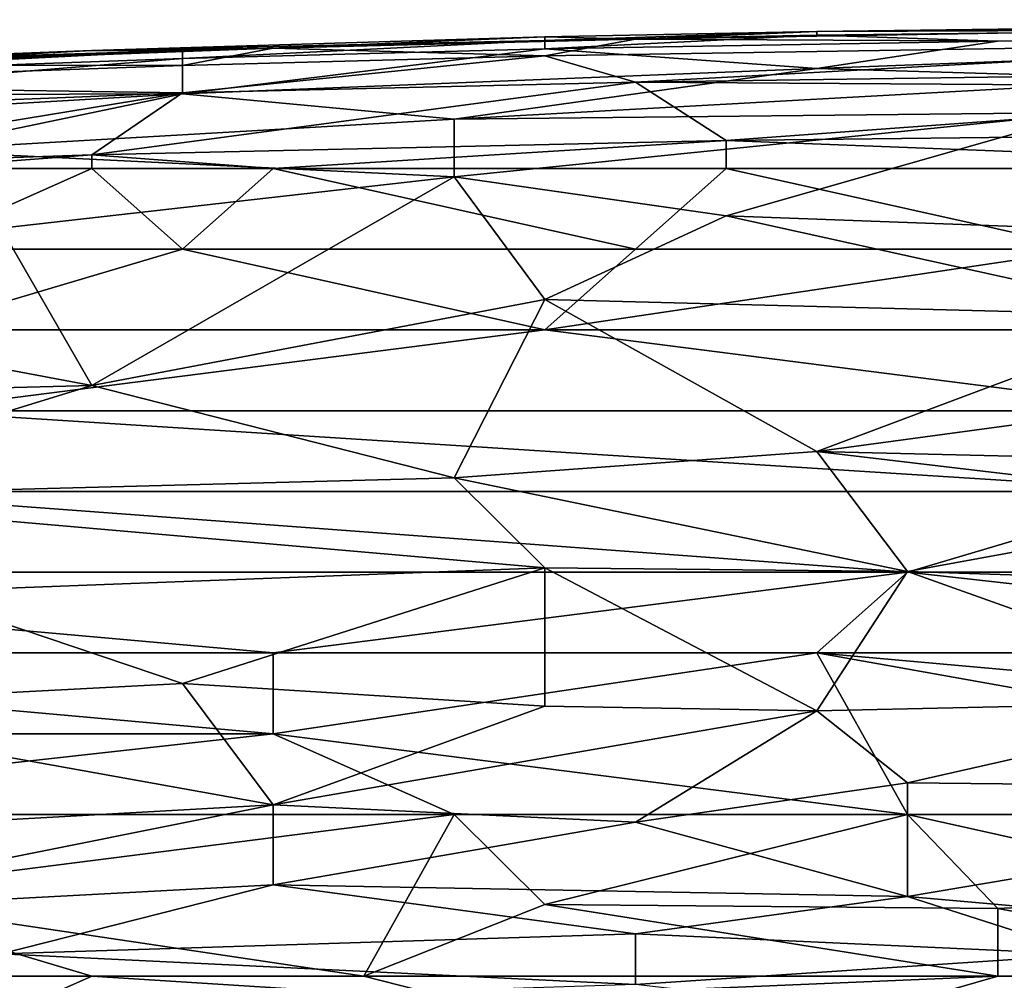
# Model space of a CAD drawing. Extents: x -1.05 to 1.05, y -0.36 to 0.36.
# Tile 96 of 226: x -0.5574 to -0.4948, y 0.2963 to 0.3573. Entities that reach past the tile are written whole.
import ezdxf

# ---------------------------------------------------------------- set-up
doc = ezdxf.new("R2010")
doc.units = 0

msp = doc.modelspace()

# ---------------------------------------------------------------- linework, layer by layer
for points in [[(-0.506717, 0.356566, 0.804687), (-0.48368, 0.356659, 0.809601), (-0.449125, 0.35732, 0.804687)], [(-0.506717, 0.356566, 0.804687), (-0.449125, 0.35732, 0.804687), (-0.449125, 0.357007, 0.799772)], [(-0.506717, 0.356339, 0.799772), (-0.506717, 0.356566, 0.804687), (-0.449125, 0.357007, 0.799772)], [(-0.506717, 0.356339, 0.799772), (-0.449125, 0.357007, 0.799772), (-0.495199, 0.355954, 0.794857)], [(-0.495199, 0.355954, 0.794857), (-0.449125, 0.357007, 0.799772), (-0.449125, 0.356397, 0.794857)], [(-0.552791, 0.355365, 0.804687), (-0.541273, 0.355503, 0.809601), (-0.523995, 0.356233, 0.804687)], [(-0.552791, 0.355365, 0.804687), (-0.523995, 0.356233, 0.804687), (-0.523995, 0.355998, 0.799772)], [(-0.541273, 0.355503, 0.809601), (-0.518236, 0.356089, 0.809601), (-0.523995, 0.356233, 0.804687)], [(-0.523995, 0.356233, 0.804687), (-0.518236, 0.356089, 0.809601), (-0.506717, 0.356566, 0.804687)], [(-0.523995, 0.355998, 0.799772), (-0.506717, 0.356566, 0.804687), (-0.506717, 0.356339, 0.799772)], [(-0.523995, 0.356233, 0.804687), (-0.506717, 0.356566, 0.804687), (-0.523995, 0.355998, 0.799772)], [(-0.523995, 0.35547, 0.794857), (-0.506717, 0.356339, 0.799772), (-0.495199, 0.355954, 0.794857)], [(-0.523995, 0.355998, 0.799772), (-0.506717, 0.356339, 0.799772), (-0.523995, 0.35547, 0.794857)], [(-0.518236, 0.356089, 0.809601), (-0.472162, 0.355859, 0.814516), (-0.48368, 0.356659, 0.809601)], [(-0.518236, 0.356089, 0.809601), (-0.48368, 0.356659, 0.809601), (-0.506717, 0.356566, 0.804687)], [(-0.506717, 0.354218, 0.785027), (-0.495199, 0.355954, 0.794857), (-0.449125, 0.356397, 0.794857)], [(-0.506717, 0.354218, 0.785027), (-0.449125, 0.356397, 0.794857), (-0.48368, 0.353543, 0.780112)], [(-0.570069, 0.354424, 0.809601), (-0.547032, 0.354406, 0.814516), (-0.541273, 0.355503, 0.809601)], [(-0.570069, 0.354424, 0.809601), (-0.541273, 0.355503, 0.809601), (-0.552791, 0.355365, 0.804687)], [(-0.547032, 0.355366, 0.799772), (-0.552791, 0.355365, 0.804687), (-0.523995, 0.355998, 0.799772)], [(-0.547032, 0.355366, 0.799772), (-0.523995, 0.355998, 0.799772), (-0.547032, 0.354849, 0.794857)], [(-0.547032, 0.354849, 0.794857), (-0.523995, 0.355998, 0.799772), (-0.523995, 0.35547, 0.794857)], [(-0.547032, 0.354406, 0.814516), (-0.523995, 0.355024, 0.814516), (-0.541273, 0.355503, 0.809601)], [(-0.547032, 0.352615, 0.780112), (-0.523995, 0.35547, 0.794857), (-0.506717, 0.354218, 0.785027)], [(-0.547032, 0.354849, 0.794857), (-0.523995, 0.35547, 0.794857), (-0.547032, 0.352615, 0.780112)], [(-0.541273, 0.355503, 0.809601), (-0.523995, 0.355024, 0.814516), (-0.518236, 0.356089, 0.809601)], [(-0.523995, 0.355024, 0.814516), (-0.472162, 0.355859, 0.814516), (-0.518236, 0.356089, 0.809601)], [(-0.523995, 0.35547, 0.794857), (-0.495199, 0.355954, 0.794857), (-0.506717, 0.354218, 0.785027)], [(-0.523995, 0.355024, 0.814516), (-0.518236, 0.353356, 0.819431), (-0.472162, 0.355859, 0.814516)], [(-0.518236, 0.353356, 0.819431), (-0.477921, 0.353913, 0.819431), (-0.472162, 0.355859, 0.814516)], [(-0.581588, 0.353613, 0.794857), (-0.547032, 0.355366, 0.799772), (-0.547032, 0.354849, 0.794857)], [(-0.581588, 0.354063, 0.799772), (-0.575828, 0.354479, 0.804687), (-0.547032, 0.355366, 0.799772)], [(-0.581588, 0.354063, 0.799772), (-0.547032, 0.355366, 0.799772), (-0.581588, 0.353613, 0.794857)], [(-0.575828, 0.352531, 0.785027), (-0.581588, 0.353613, 0.794857), (-0.547032, 0.354849, 0.794857)], [(-0.575828, 0.354479, 0.804687), (-0.552791, 0.355365, 0.804687), (-0.547032, 0.355366, 0.799772)], [(-0.575828, 0.354479, 0.804687), (-0.570069, 0.354424, 0.809601), (-0.552791, 0.355365, 0.804687)], [(-0.575828, 0.352531, 0.785027), (-0.547032, 0.354849, 0.794857), (-0.547032, 0.352615, 0.780112)], [(-0.518236, 0.353356, 0.819431), (-0.523995, 0.355024, 0.814516), (-0.547032, 0.352665, 0.819431)], [(-0.523995, 0.355024, 0.814516), (-0.547032, 0.354406, 0.814516), (-0.547032, 0.352665, 0.819431)], [(-0.581588, 0.353185, 0.814516), (-0.547032, 0.354406, 0.814516), (-0.570069, 0.354424, 0.809601)], [(-0.581588, 0.353185, 0.814516), (-0.547032, 0.352665, 0.819431), (-0.547032, 0.354406, 0.814516)], [(-0.506717, 0.354218, 0.785027), (-0.529754, 0.350994, 0.770282), (-0.547032, 0.352615, 0.780112)], [(-0.529754, 0.350994, 0.770282), (-0.506717, 0.354218, 0.785027), (-0.48368, 0.353543, 0.780112)], [(-0.518236, 0.353356, 0.819431), (-0.466402, 0.353001, 0.821052), (-0.477921, 0.353913, 0.819431)], [(-0.547032, 0.352665, 0.819431), (-0.581588, 0.353185, 0.814516), (-0.581588, 0.35129, 0.819431)], [(-0.518236, 0.353356, 0.819431), (-0.552791, 0.348731, 0.824346), (-0.512476, 0.34964, 0.824346)], [(-0.547032, 0.352665, 0.819431), (-0.552791, 0.348731, 0.824346), (-0.518236, 0.353356, 0.819431)], [(-0.529754, 0.350994, 0.770282), (-0.48368, 0.353543, 0.780112), (-0.489439, 0.351424, 0.770282)], [(-0.466402, 0.353001, 0.821052), (-0.518236, 0.353356, 0.819431), (-0.512476, 0.34964, 0.824346)], [(-0.454884, 0.350294, 0.824346), (-0.466402, 0.353001, 0.821052), (-0.512476, 0.34964, 0.824346)], [(-0.581588, 0.35129, 0.819431), (-0.575828, 0.347951, 0.824346), (-0.547032, 0.352665, 0.819431)], [(-0.581588, 0.3506, 0.775197), (-0.547032, 0.352615, 0.780112), (-0.56431, 0.349, 0.765368)], [(-0.581588, 0.3506, 0.775197), (-0.575828, 0.352531, 0.785027), (-0.547032, 0.352615, 0.780112)], [(-0.575828, 0.347951, 0.824346), (-0.552791, 0.348731, 0.824346), (-0.547032, 0.352665, 0.819431)], [(-0.547032, 0.352615, 0.780112), (-0.529754, 0.350994, 0.770282), (-0.56431, 0.349, 0.765368)], [(-0.489439, 0.351424, 0.770282), (-0.512476, 0.344856, 0.745708), (-0.529754, 0.347336, 0.755538)], [(-0.529754, 0.350994, 0.770282), (-0.489439, 0.351424, 0.770282), (-0.529754, 0.347336, 0.755538)], [(-0.449125, 0.342531, 0.735878), (-0.512476, 0.344856, 0.745708), (-0.489439, 0.351424, 0.770282)], [(-0.529754, 0.350994, 0.770282), (-0.529754, 0.347336, 0.755538), (-0.56431, 0.349, 0.765368)], [(-0.512476, 0.34964, 0.824346), (-0.466402, 0.347868, 0.825978), (-0.454884, 0.350294, 0.824346)], [(-0.552791, 0.348731, 0.824346), (-0.541273, 0.347868, 0.825291), (-0.512476, 0.34964, 0.824346)], [(-0.541273, 0.347868, 0.825291), (-0.512476, 0.347868, 0.82566), (-0.512476, 0.34964, 0.824346)], [(-0.512476, 0.347868, 0.82566), (-0.466402, 0.347868, 0.825978), (-0.512476, 0.34964, 0.824346)], [(-0.575828, 0.347951, 0.824346), (-0.56431, 0.347868, 0.824768), (-0.552791, 0.348731, 0.824346)], [(-0.55855, 0.344066, 0.745708), (-0.56431, 0.349, 0.765368), (-0.529754, 0.347336, 0.755538)], [(-0.56431, 0.347868, 0.824768), (-0.552791, 0.347868, 0.825053), (-0.552791, 0.348731, 0.824346)], [(-0.552791, 0.347868, 0.825053), (-0.541273, 0.347868, 0.825291), (-0.552791, 0.348731, 0.824346)], [(-0.56431, 0.342734, 0.826897), (-0.547032, 0.342734, 0.827018), (-0.552791, 0.347868, 0.825053)], [(-0.56431, 0.342734, 0.826897), (-0.552791, 0.347868, 0.825053), (-0.56431, 0.347868, 0.824768)], [(-0.552791, 0.334067, 0.706389), (-0.55855, 0.344066, 0.745708), (-0.529754, 0.347336, 0.755538)], [(-0.547032, 0.342734, 0.827018), (-0.541273, 0.347868, 0.825291), (-0.552791, 0.347868, 0.825053)], [(-0.552791, 0.334067, 0.706389), (-0.529754, 0.347336, 0.755538), (-0.523995, 0.339532, 0.726049)], [(-0.547032, 0.342734, 0.827018), (-0.518236, 0.342734, 0.827123), (-0.541273, 0.347868, 0.825291)], [(-0.518236, 0.342734, 0.827123), (-0.512476, 0.347868, 0.82566), (-0.541273, 0.347868, 0.825291)], [(-0.529754, 0.347336, 0.755538), (-0.512476, 0.344856, 0.745708), (-0.523995, 0.339532, 0.726049)], [(-0.518236, 0.342734, 0.827123), (-0.489439, 0.342734, 0.827178), (-0.512476, 0.347868, 0.82566)], [(-0.489439, 0.342734, 0.827178), (-0.466402, 0.347868, 0.825978), (-0.512476, 0.347868, 0.82566)], [(-0.523995, 0.339532, 0.726049), (-0.512476, 0.344856, 0.745708), (-0.48368, 0.338496, 0.721134)], [(-0.449125, 0.342531, 0.735878), (-0.48368, 0.338496, 0.721134), (-0.512476, 0.344856, 0.745708)], [(-0.587347, 0.340563, 0.735878), (-0.55855, 0.344066, 0.745708), (-0.552791, 0.334067, 0.706389)], [(-0.56431, 0.337601, 0.826664), (-0.523995, 0.337601, 0.826711), (-0.547032, 0.342734, 0.827018)], [(-0.56431, 0.337601, 0.826664), (-0.547032, 0.342734, 0.827018), (-0.56431, 0.342734, 0.826897)], [(-0.523995, 0.337601, 0.826711), (-0.518236, 0.342734, 0.827123), (-0.547032, 0.342734, 0.827018)], [(-0.523995, 0.337601, 0.826711), (-0.449125, 0.337601, 0.826822), (-0.489439, 0.342734, 0.827178)], [(-0.523995, 0.337601, 0.826711), (-0.489439, 0.342734, 0.827178), (-0.518236, 0.342734, 0.827123)], [(-0.587347, 0.340563, 0.735878), (-0.552791, 0.334067, 0.706389), (-0.581588, 0.333333, 0.706389)], [(-0.552791, 0.334067, 0.706389), (-0.523995, 0.339532, 0.726049), (-0.529754, 0.328198, 0.681815)], [(-0.506717, 0.329877, 0.68673), (-0.529754, 0.328198, 0.681815), (-0.523995, 0.339532, 0.726049)], [(-0.506717, 0.329877, 0.68673), (-0.523995, 0.339532, 0.726049), (-0.48368, 0.338496, 0.721134)], [(-0.48368, 0.338496, 0.721134), (-0.477921, 0.333781, 0.701474), (-0.506717, 0.329877, 0.68673)], [(-0.56431, 0.332468, 0.825846), (-0.523995, 0.337601, 0.826711), (-0.56431, 0.337601, 0.826664)], [(-0.56431, 0.332468, 0.825846), (-0.48368, 0.332468, 0.825947), (-0.523995, 0.337601, 0.826711)], [(-0.48368, 0.332468, 0.825947), (-0.449125, 0.337601, 0.826822), (-0.523995, 0.337601, 0.826711)], [(-0.552791, 0.334067, 0.706389), (-0.575828, 0.326997, 0.681815), (-0.581588, 0.333333, 0.706389)], [(-0.575828, 0.326997, 0.681815), (-0.552791, 0.334067, 0.706389), (-0.529754, 0.328198, 0.681815)], [(-0.477921, 0.333781, 0.701474), (-0.48368, 0.329315, 0.681815), (-0.506717, 0.329877, 0.68673)], [(-0.570069, 0.327335, 0.824831), (-0.48368, 0.327335, 0.824926), (-0.56431, 0.332468, 0.825846)], [(-0.48368, 0.327335, 0.824926), (-0.48368, 0.332468, 0.825947), (-0.56431, 0.332468, 0.825846)], [(-0.529754, 0.328198, 0.681815), (-0.506717, 0.329877, 0.68673), (-0.500958, 0.322246, 0.652326)], [(-0.506717, 0.329877, 0.68673), (-0.48368, 0.329315, 0.681815), (-0.477921, 0.326473, 0.66707)], [(-0.500958, 0.322246, 0.652326), (-0.506717, 0.329877, 0.68673), (-0.477921, 0.326473, 0.66707)], [(-0.575828, 0.326997, 0.681815), (-0.529754, 0.328198, 0.681815), (-0.523995, 0.322483, 0.65724)], [(-0.529754, 0.328198, 0.681815), (-0.500958, 0.322246, 0.652326), (-0.523995, 0.322483, 0.65724)], [(-0.500958, 0.322202, 0.823679), (-0.570069, 0.327335, 0.824831), (-0.598865, 0.322202, 0.823498)], [(-0.48368, 0.327335, 0.824926), (-0.570069, 0.327335, 0.824831), (-0.500958, 0.322202, 0.823679)], [(-0.48368, 0.327335, 0.824926), (-0.500958, 0.322202, 0.823679), (-0.454884, 0.322202, 0.823757)], [(-0.56431, 0.320963, 0.65724), (-0.575828, 0.326997, 0.681815), (-0.523995, 0.322483, 0.65724)], [(-0.477921, 0.326473, 0.66707), (-0.472162, 0.321317, 0.642496), (-0.500958, 0.322246, 0.652326)], [(-0.56431, 0.320963, 0.65724), (-0.523995, 0.322483, 0.65724), (-0.547032, 0.315137, 0.632666)], [(-0.547032, 0.315137, 0.632666), (-0.523995, 0.322483, 0.65724), (-0.523995, 0.313686, 0.622836)], [(-0.523995, 0.322483, 0.65724), (-0.500958, 0.322246, 0.652326), (-0.506717, 0.313399, 0.617921)], [(-0.523995, 0.313686, 0.622836), (-0.523995, 0.322483, 0.65724), (-0.506717, 0.313399, 0.617921)], [(-0.541273, 0.317069, 0.822017), (-0.500958, 0.322202, 0.823679), (-0.598865, 0.322202, 0.823498)], [(-0.598865, 0.317069, 0.821903), (-0.541273, 0.317069, 0.822017), (-0.598865, 0.322202, 0.823498)], [(-0.541273, 0.317069, 0.822017), (-0.506717, 0.317069, 0.822119), (-0.500958, 0.322202, 0.823679)], [(-0.506717, 0.313399, 0.617921), (-0.500958, 0.322246, 0.652326), (-0.477921, 0.314033, 0.613006)], [(-0.506717, 0.317069, 0.822119), (-0.454884, 0.317069, 0.822223), (-0.500958, 0.322202, 0.823679)], [(-0.477921, 0.314033, 0.613006), (-0.500958, 0.322246, 0.652326), (-0.472162, 0.321317, 0.642496)], [(-0.454884, 0.317069, 0.822223), (-0.454884, 0.322202, 0.823757), (-0.500958, 0.322202, 0.823679)], [(-0.56431, 0.320963, 0.65724), (-0.547032, 0.315137, 0.632666), (-0.575828, 0.31362, 0.632666)], [(-0.621902, 0.311935, 0.819825), (-0.541273, 0.311935, 0.82006), (-0.598865, 0.317069, 0.821903)], [(-0.541273, 0.311935, 0.82006), (-0.541273, 0.317069, 0.822017), (-0.598865, 0.317069, 0.821903)], [(-0.541273, 0.311935, 0.82006), (-0.500958, 0.306802, 0.817933), (-0.506717, 0.317069, 0.822119)], [(-0.541273, 0.311935, 0.82006), (-0.506717, 0.317069, 0.822119), (-0.541273, 0.317069, 0.822017)], [(-0.500958, 0.306802, 0.817933), (-0.449125, 0.306802, 0.818051), (-0.506717, 0.317069, 0.822119)], [(-0.506717, 0.317069, 0.822119), (-0.449125, 0.306802, 0.818051), (-0.449125, 0.311935, 0.820313)], [(-0.506717, 0.317069, 0.822119), (-0.449125, 0.311935, 0.820313), (-0.454884, 0.317069, 0.822223)], [(-0.575828, 0.31362, 0.632666), (-0.547032, 0.315137, 0.632666), (-0.541273, 0.30741, 0.603177)], [(-0.547032, 0.315137, 0.632666), (-0.523995, 0.313686, 0.622836), (-0.541273, 0.30741, 0.603177)], [(-0.570069, 0.305812, 0.603177), (-0.575828, 0.31362, 0.632666), (-0.541273, 0.30741, 0.603177)], [(-0.541273, 0.30741, 0.603177), (-0.523995, 0.313686, 0.622836), (-0.506717, 0.313399, 0.617921)], [(-0.477921, 0.314033, 0.613006), (-0.500958, 0.30882, 0.598262), (-0.506717, 0.313399, 0.617921)], [(-0.500958, 0.30882, 0.598262), (-0.477921, 0.314033, 0.613006), (-0.460643, 0.308395, 0.583517)], [(-0.518236, 0.306316, 0.593347), (-0.541273, 0.30741, 0.603177), (-0.506717, 0.313399, 0.617921)], [(-0.518236, 0.306316, 0.593347), (-0.506717, 0.313399, 0.617921), (-0.500958, 0.30882, 0.598262)], [(-0.621902, 0.311935, 0.819825), (-0.587347, 0.306802, 0.8175), (-0.541273, 0.311935, 0.82006)], [(-0.587347, 0.306802, 0.8175), (-0.529754, 0.306802, 0.817765), (-0.541273, 0.311935, 0.82006)], [(-0.500958, 0.306802, 0.817933), (-0.541273, 0.311935, 0.82006), (-0.529754, 0.306802, 0.817765)], [(-0.500958, 0.301593, 0.568773), (-0.518236, 0.306316, 0.593347), (-0.500958, 0.30882, 0.598262)], [(-0.500958, 0.301593, 0.568773), (-0.500958, 0.30882, 0.598262), (-0.460643, 0.308395, 0.583517)], [(-0.466402, 0.298539, 0.544198), (-0.500958, 0.301593, 0.568773), (-0.460643, 0.308395, 0.583517)], [(-0.575828, 0.30048, 0.583517), (-0.541273, 0.30741, 0.603177), (-0.541273, 0.302341, 0.583517)], [(-0.570069, 0.305812, 0.603177), (-0.541273, 0.30741, 0.603177), (-0.575828, 0.30048, 0.583517)], [(-0.541273, 0.30741, 0.603177), (-0.518236, 0.306316, 0.593347), (-0.541273, 0.302341, 0.583517)], [(-0.570069, 0.301669, 0.814599), (-0.529754, 0.306802, 0.817765), (-0.587347, 0.306802, 0.8175)], [(-0.570069, 0.301669, 0.814599), (-0.535513, 0.296536, 0.810953), (-0.529754, 0.306802, 0.817765)], [(-0.535513, 0.296536, 0.810953), (-0.523995, 0.301088, 0.814516), (-0.529754, 0.306802, 0.817765)], [(-0.523995, 0.301088, 0.814516), (-0.500958, 0.306802, 0.817933), (-0.529754, 0.306802, 0.817765)], [(-0.523995, 0.301088, 0.814516), (-0.495199, 0.300827, 0.814516), (-0.500958, 0.306802, 0.817933)], [(-0.495199, 0.300827, 0.814516), (-0.477921, 0.301669, 0.815133), (-0.500958, 0.306802, 0.817933)], [(-0.477921, 0.301669, 0.815133), (-0.449125, 0.306802, 0.818051), (-0.500958, 0.306802, 0.817933)], [(-0.541273, 0.302341, 0.583517), (-0.518236, 0.306316, 0.593347), (-0.500958, 0.301593, 0.568773)], [(-0.55855, 0.297936, 0.568773), (-0.575828, 0.30048, 0.583517), (-0.541273, 0.302341, 0.583517)], [(-0.55855, 0.297936, 0.568773), (-0.541273, 0.302341, 0.583517), (-0.518236, 0.299218, 0.563858)], [(-0.541273, 0.302341, 0.583517), (-0.500958, 0.301593, 0.568773), (-0.518236, 0.299218, 0.563858)], [(-0.535513, 0.296536, 0.810953), (-0.570069, 0.301669, 0.814599), (-0.552791, 0.296536, 0.810778)], [(-0.552791, 0.296536, 0.810778), (-0.570069, 0.301669, 0.814599), (-0.56431, 0.296536, 0.810674)], [(-0.495199, 0.300827, 0.814516), (-0.472162, 0.296536, 0.811295), (-0.477921, 0.301669, 0.815133)], [(-0.495199, 0.296536, 0.811214), (-0.523995, 0.301088, 0.814516), (-0.535513, 0.296536, 0.810953)], [(-0.495199, 0.300827, 0.814516), (-0.523995, 0.301088, 0.814516), (-0.495199, 0.296536, 0.811214)], [(-0.518236, 0.299218, 0.563858), (-0.500958, 0.301593, 0.568773), (-0.489439, 0.297912, 0.549113)], [(-0.500958, 0.301593, 0.568773), (-0.466402, 0.298539, 0.544198), (-0.489439, 0.297912, 0.549113)], [(-0.472162, 0.296536, 0.811295), (-0.495199, 0.300827, 0.814516), (-0.495199, 0.296536, 0.811214)], [(-0.55855, 0.297936, 0.568773), (-0.518236, 0.299218, 0.563858), (-0.518236, 0.29599, 0.549113)], [(-0.518236, 0.299218, 0.563858), (-0.489439, 0.297912, 0.549113), (-0.518236, 0.29599, 0.549113)], [(-0.570069, 0.294296, 0.554028), (-0.55855, 0.297936, 0.568773), (-0.518236, 0.29599, 0.549113)], [(-0.48368, 0.292002, 0.519624), (-0.518236, 0.29599, 0.549113), (-0.489439, 0.297912, 0.549113)], [(-0.56431, 0.291403, 0.805216), (-0.529754, 0.295067, 0.809601), (-0.552791, 0.296536, 0.810778)], [(-0.56431, 0.296536, 0.810674), (-0.56431, 0.291403, 0.805216), (-0.552791, 0.296536, 0.810778)], [(-0.552791, 0.296536, 0.810778), (-0.529754, 0.295067, 0.809601), (-0.535513, 0.296536, 0.810953)], [(-0.535513, 0.296536, 0.810953), (-0.529754, 0.295067, 0.809601), (-0.495199, 0.296536, 0.811214)], [(-0.529754, 0.295067, 0.809601), (-0.500958, 0.294878, 0.809601), (-0.495199, 0.296536, 0.811214)], [(-0.495199, 0.296536, 0.811214), (-0.500958, 0.294878, 0.809601), (-0.472162, 0.296536, 0.811295)], [(-0.500958, 0.294878, 0.809601), (-0.460643, 0.294773, 0.809601), (-0.472162, 0.296536, 0.811295)]]:
    msp.add_3dface(points)

doc.saveas('drawing.dxf')
